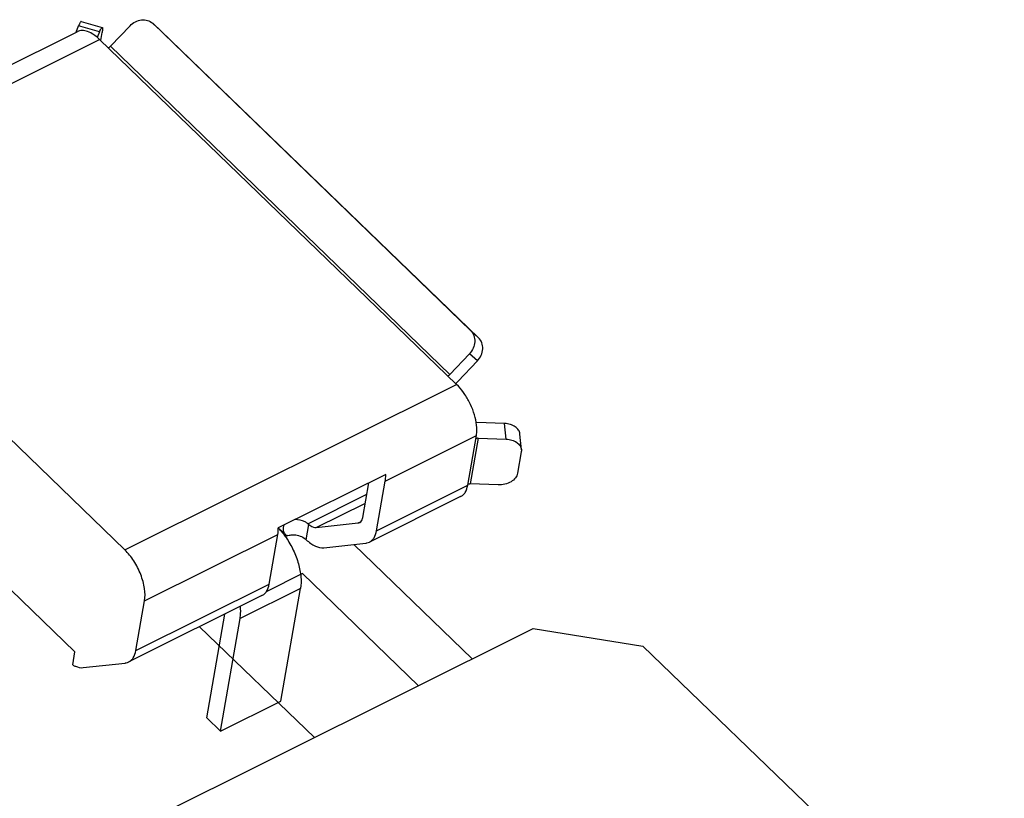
# Model space of a CAD drawing. Extents: x 0 to 297, y 0 to 210.
# Tile 10 of 23: x 51.56 to 57.2, y 29.5 to 33.96. Entities that reach past the tile are written whole.
import ezdxf

# ---------------------------------------------------------------- set-up
doc = ezdxf.new("R2010")
doc.units = 0
doc.header["$LTSCALE"] = 16.335
doc.layers.get('0').update_dxf_attribs({"linetype": 'CONTINUOUS'})

msp = doc.modelspace()

# ---------------------------------------------------------------- linework, layer by layer
at = {"color": 7, "linetype": 'CONTINUOUS'}
for p, q in [((51.9146, 33.9492), (52.0341, 33.9148)), ((49.9913, 32.9433), (51.8916, 33.8901)), ((51.8846, 33.8867), (51.8992, 33.9228)), ((52.0187, 33.8884), (51.8992, 33.9228)), ((52.1936, 33.9241), (52.0817, 33.8063)), ((52.3232, 33.9379), (52.3252, 33.936)), ((52.3232, 33.9378), (52.3687, 33.8969)), ((52.3707, 33.8951), (52.3252, 33.936)), ((54.1436, 32.1786), (52.3252, 33.936)), ((52.3707, 33.8951), (52.3687, 33.8969)), ((52.3707, 33.8951), (54.1891, 32.1376)), ((50.1191, 32.8988), (52.0194, 33.8456)), ((52.0187, 33.8884), (52.0061, 33.8575)), ((54.0636, 31.87), (52.0194, 33.8456)), ((52.0254, 33.8398), (52.0333, 33.885)), ((52.0817, 33.8063), (54.0255, 31.9277)), ((52.1632, 30.9232), (50.1191, 32.8988)), ((54.1436, 32.1786), (54.1891, 32.1376)), ((54.0255, 31.9277), (54.1375, 32.0455)), ((54.183, 32.0046), (54.1375, 32.0455)), ((54.183, 32.0046), (54.071, 31.8868)), ((52.1632, 30.9232), (54.0636, 31.87)), ((54.339, 31.646), (54.1793, 31.6517)), ((54.3477, 31.5564), (54.339, 31.646)), ((54.4351, 31.4964), (54.4264, 31.5859)), ((53.6553, 31.3168), (54.1772, 31.5768)), ((54.1274, 31.2923), (54.1772, 31.5768)), ((54.1881, 31.5622), (54.1423, 31.3008)), ((54.1881, 31.5622), (54.3477, 31.5564)), ((54.4345, 31.4832), (54.4132, 31.3612)), ((53.6579, 31.3551), (53.0424, 31.0484)), ((53.5271, 31.108), (53.562, 31.3073)), ((53.6055, 31.0323), (53.6553, 31.3168)), ((54.302, 31.2951), (54.1423, 31.3008)), ((53.2119, 31.0725), (53.5504, 31.2412)), ((53.6055, 31.0323), (54.1274, 31.2923)), ((53.2598, 31.0502), (53.5415, 31.1906)), ((54.0866, 31.2273), (53.5647, 30.9673)), ((53.2598, 31.0502), (53.4997, 31.0765)), ((53.4997, 31.0765), (53.5165, 31.0848)), ((53.5258, 31.1021), (53.5271, 31.108)), ((53.0427, 31.0487), (53.0888, 31.0041)), ((53.2018, 30.981), (53.2171, 31.0682)), ((52.2769, 30.63), (53.0398, 31.0102)), ((52.99, 30.7256), (53.0398, 31.0102)), ((53.0869, 30.9932), (53.0888, 31.0041)), ((53.304, 30.935), (53.5439, 30.9612)), ((53.475, 30.9537), (54.1535, 30.2981)), ((51.8784, 30.3387), (51.5109, 30.6939)), ((52.227, 30.3455), (52.99, 30.7256)), ((53.1702, 30.7013), (52.824, 30.5288)), ((53.0573, 30.0566), (53.1702, 30.7013)), ((52.9492, 30.6606), (52.1863, 30.2805)), ((52.227, 30.3455), (52.2769, 30.63)), ((52.6327, 29.9599), (52.7369, 30.5548)), ((52.7111, 29.8841), (52.824, 30.5288)), ((51.9639, 29.2071), (54.5028, 30.4721)), ((54.5028, 30.4721), (55.1312, 30.3719)), ((51.8652, 30.2633), (51.8784, 30.3387)), ((55.1312, 30.3719), (57.2004, 28.3721)), ((51.9255, 30.2482), (52.1655, 30.2745)), ((52.7111, 29.8841), (53.0573, 30.0566)), ((52.7111, 29.8841), (52.6327, 29.9599))]:
    msp.add_line(p, q, dxfattribs=at)
at = {"color": 40, "linetype": 'CONTINUOUS'}
for p, q in [((53.1816, 30.7865), (52.9738, 30.683)), ((53.8457, 30.1447), (53.1816, 30.7865)), ((52.5923, 30.4828), (53.2495, 29.8476))]:
    msp.add_line(p, q, dxfattribs=at)
at = {"color": 7, "linetype": 'CONTINUOUS'}
for centre, radius, start, end in [((53.8495, 32.0972), 0.3055, 313.2254, 316.4637), ((54.172, 31.4472), 0.2046, 87.9464, 88.8376), ((54.1411, 31.2676), 0.0333, 90.8004, 93.6689), ((54.1411, 31.2668), 0.034, 87.9436, 90.8035), ((53.0692, 30.8976), 0.2258, 49.0788, 50.7828), ((52.7524, 30.7729), 0.4, 41.7922, 43.5419), ((52.7354, 30.7577), 0.4229, 39.8502, 41.7916), ((53.1221, 30.9251), 0.0829, 107.6188, 114.144), ((53.1255, 30.8981), 0.1127, 47.3551, 50.7992)]:
    msp.add_arc(centre, radius, start, end, dxfattribs=at)
for points, knots in [([(51.9146, 33.9492), (51.9137, 33.9494), (51.911, 33.947), (51.908, 33.9421), (51.9036, 33.9335), (51.9008, 33.9267), (51.8992, 33.9228)], [0, 0, 0, 0, 0.091444, 0.287076, 0.593159, 1, 1, 1, 1]), ([(52.1936, 33.9241), (52.2023, 33.9333), (52.2227, 33.9486), (52.2583, 33.9597), (52.2942, 33.9569), (52.3149, 33.9453), (52.3232, 33.9379)], [0, 0, 0, 0, 0.265593, 0.522047, 0.765668, 1, 1, 1, 1]), ([(52.0194, 33.8456), (52.0087, 33.8559), (51.9874, 33.8736), (51.9533, 33.8918), (51.9205, 33.8987), (51.9, 33.8943), (51.8916, 33.8901)], [0, 0, 0, 0, 0.310583, 0.577754, 0.802762, 1, 1, 1, 1]), ([(52.0187, 33.8884), (52.0203, 33.8923), (52.0231, 33.8991), (52.0275, 33.9077), (52.0304, 33.9126), (52.0332, 33.9151), (52.0341, 33.9148)], [0, 0, 0, 0, 0.406841, 0.712924, 0.908556, 1, 1, 1, 1]), ([(52.0341, 33.9148), (52.035, 33.9146), (52.036, 33.9111), (52.0359, 33.9055), (52.0351, 33.8961), (52.034, 33.889), (52.0333, 33.885)], [0, 0, 0, 0, 0.091816, 0.287314, 0.593165, 1, 1, 1, 1]), ([(52.0817, 33.8063), (52.0808, 33.8054), (52.0771, 33.8018), (52.0729, 33.7988), (52.0695, 33.7971)], [0, 0, 0, 0, 0.262103, 1, 1, 1, 1]), ([(54.1436, 32.1786), (54.1518, 32.1707), (54.165, 32.1503), (54.1701, 32.1137), (54.161, 32.0766), (54.1464, 32.0549), (54.1375, 32.0455)], [0, 0, 0, 0, 0.233849, 0.477845, 0.734782, 1, 1, 1, 1]), ([(54.183, 32.0046), (54.1919, 32.014), (54.2065, 32.0356), (54.2156, 32.0728), (54.2105, 32.1093), (54.1973, 32.1297), (54.1891, 32.1376)], [0, 0, 0, 0, 0.265218, 0.522155, 0.766151, 1, 1, 1, 1]), ([(54.0134, 31.9185), (54.0145, 31.919), (54.0189, 31.9215), (54.0228, 31.9249), (54.0255, 31.9277)], [0, 0, 0, 0, 0.234032, 1, 1, 1, 1]), ([(54.1763, 31.6517), (54.1731, 31.6717), (54.1625, 31.7124), (54.1376, 31.7707), (54.1048, 31.8244), (54.0779, 31.8561), (54.0636, 31.87)], [0, 0, 0, 0, 0.244437, 0.502963, 0.759927, 1, 1, 1, 1]), ([(54.1772, 31.5768), (54.1782, 31.5824), (54.1811, 31.6073), (54.1793, 31.6326), (54.1763, 31.6517)], [0, 0, 0, 0, 0.22784, 1, 1, 1, 1]), ([(54.4263, 31.586), (54.4256, 31.594), (54.4193, 31.6107), (54.3991, 31.6298), (54.3713, 31.6423), (54.3501, 31.6456), (54.339, 31.646)], [0, 0, 0, 0, 0.21144, 0.445369, 0.710217, 1, 1, 1, 1]), ([(54.1881, 31.5622), (54.1868, 31.5622), (54.182, 31.5621), (54.1773, 31.561), (54.1741, 31.5594)], [0, 0, 0, 0, 0.263374, 1, 1, 1, 1]), ([(54.3477, 31.5564), (54.3588, 31.556), (54.38, 31.5528), (54.4078, 31.5403), (54.428, 31.5212), (54.4343, 31.5045), (54.4351, 31.4965)], [0, 0, 0, 0, 0.289783, 0.554631, 0.78856, 1, 1, 1, 1]), ([(53.6553, 31.3168), (53.6558, 31.3198), (53.6577, 31.3325), (53.6581, 31.3453), (53.6579, 31.3551)], [0, 0, 0, 0, 0.236811, 1, 1, 1, 1]), ([(54.4132, 31.3612), (54.4115, 31.3517), (54.4017, 31.3321), (54.3753, 31.3107), (54.3407, 31.2972), (54.315, 31.2946), (54.302, 31.2951)], [0, 0, 0, 0, 0.209161, 0.450122, 0.71945, 1, 1, 1, 1]), ([(54.1284, 31.298), (54.1291, 31.2984), (54.1325, 31.2999), (54.1361, 31.3006), (54.1389, 31.3007)], [0, 0, 0, 0, 0.238175, 1, 1, 1, 1]), ([(54.0866, 31.2273), (54.0918, 31.2299), (54.1019, 31.237), (54.1185, 31.2578), (54.1249, 31.2782), (54.1274, 31.2923)], [0, 0, 0, 0, 0.221274, 0.455935, 1, 1, 1, 1]), ([(53.2119, 31.0725), (53.207, 31.0766), (53.1847, 31.091), (53.1571, 31.0967), (53.137, 31.0957)], [0, 0, 0, 0, 0.24028, 1, 1, 1, 1]), ([(53.509, 31.0792), (53.513, 31.0812), (53.5205, 31.0879), (53.5244, 31.0971), (53.5258, 31.1021)], [0, 0, 0, 0, 0.463289, 1, 1, 1, 1]), ([(53.0398, 31.0102), (53.0403, 31.0131), (53.0422, 31.0258), (53.0426, 31.0387), (53.0424, 31.0484)], [0, 0, 0, 0, 0.236811, 1, 1, 1, 1]), ([(53.0601, 31.0286), (53.0624, 31.0258), (53.0718, 31.0143), (53.0806, 31.0024), (53.0869, 30.9932)], [0, 0, 0, 0, 0.245872, 1, 1, 1, 1]), ([(53.0708, 31.0504), (53.0704, 31.0482), (53.0696, 31.0387), (53.072, 31.0291), (53.0751, 31.0227)], [0, 0, 0, 0, 0.243684, 1, 1, 1, 1]), ([(53.0751, 31.0227), (53.0759, 31.021), (53.0796, 31.0142), (53.0846, 31.0082), (53.0888, 31.0041)], [0, 0, 0, 0, 0.239844, 1, 1, 1, 1]), ([(53.2171, 31.0682), (53.2206, 31.0651), (53.2328, 31.0557), (53.2489, 31.049), (53.2598, 31.0502)], [0, 0, 0, 0, 0.298754, 1, 1, 1, 1]), ([(53.5648, 30.9673), (53.57, 30.9699), (53.58, 30.977), (53.5966, 30.9979), (53.603, 31.0182), (53.6055, 31.0323)], [0, 0, 0, 0, 0.221322, 0.455991, 1, 1, 1, 1]), ([(53.0869, 30.9932), (53.1027, 30.9701), (53.1304, 30.9215), (53.1595, 30.8453), (53.1744, 30.7712), (53.174, 30.723), (53.1702, 30.7013)], [0, 0, 0, 0, 0.270983, 0.539375, 0.787092, 1, 1, 1, 1]), ([(53.1111, 31.0074), (53.1186, 31.0086), (53.1485, 31.01), (53.1794, 30.9995), (53.1967, 30.9854)], [0, 0, 0, 0, 0.253432, 1, 1, 1, 1]), ([(53.2018, 30.981), (53.2102, 30.9732), (53.227, 30.9595), (53.2599, 30.9402), (53.2874, 30.9332), (53.304, 30.935)], [0, 0, 0, 0, 0.298339, 0.564746, 1, 1, 1, 1]), ([(53.5439, 30.9612), (53.5458, 30.9614), (53.553, 30.9625), (53.56, 30.9649), (53.5648, 30.9673)], [0, 0, 0, 0, 0.255199, 1, 1, 1, 1]), ([(52.2769, 30.63), (52.2809, 30.6531), (52.279, 30.7054), (52.257, 30.7833), (52.2185, 30.8591), (52.183, 30.9041), (52.1632, 30.9232)], [0, 0, 0, 0, 0.217306, 0.474423, 0.745358, 1, 1, 1, 1]), ([(52.9493, 30.6606), (52.9545, 30.6633), (52.9645, 30.6703), (52.9811, 30.6912), (52.9875, 30.7115), (52.99, 30.7256)], [0, 0, 0, 0, 0.221322, 0.455991, 1, 1, 1, 1]), ([(52.824, 30.5288), (52.8249, 30.5342), (52.828, 30.5574), (52.8274, 30.581), (52.8257, 30.5989)], [0, 0, 0, 0, 0.231695, 1, 1, 1, 1]), ([(52.1864, 30.2805), (52.1916, 30.2831), (52.2016, 30.2902), (52.2182, 30.3111), (52.2246, 30.3314), (52.227, 30.3455)], [0, 0, 0, 0, 0.221322, 0.455991, 1, 1, 1, 1]), ([(52.1655, 30.2745), (52.1674, 30.2747), (52.1745, 30.2758), (52.1815, 30.2781), (52.1864, 30.2805)], [0, 0, 0, 0, 0.255199, 1, 1, 1, 1]), ([(51.8652, 30.2633), (51.8704, 30.2605), (51.8891, 30.2513), (51.9106, 30.2466), (51.9255, 30.2482)], [0, 0, 0, 0, 0.28208, 1, 1, 1, 1])]:
    msp.add_open_spline(points, degree=3, knots=knots, dxfattribs=at)
for points in [[(54.4351, 31.4965), (54.4355, 31.4921), (54.4353, 31.4876), (54.4345, 31.4832)], [(53.4997, 31.0765), (53.5029, 31.0768), (53.5061, 31.0777), (53.509, 31.0792)], [(53.0766, 31.0656), (53.0738, 31.061), (53.0718, 31.0558), (53.0708, 31.0504)], [(53.097, 31.0041), (53.1016, 31.0056), (53.1063, 31.0067), (53.1111, 31.0074)]]:
    msp.add_open_spline(points, degree=3, dxfattribs=at)

doc.saveas('drawing.dxf')
